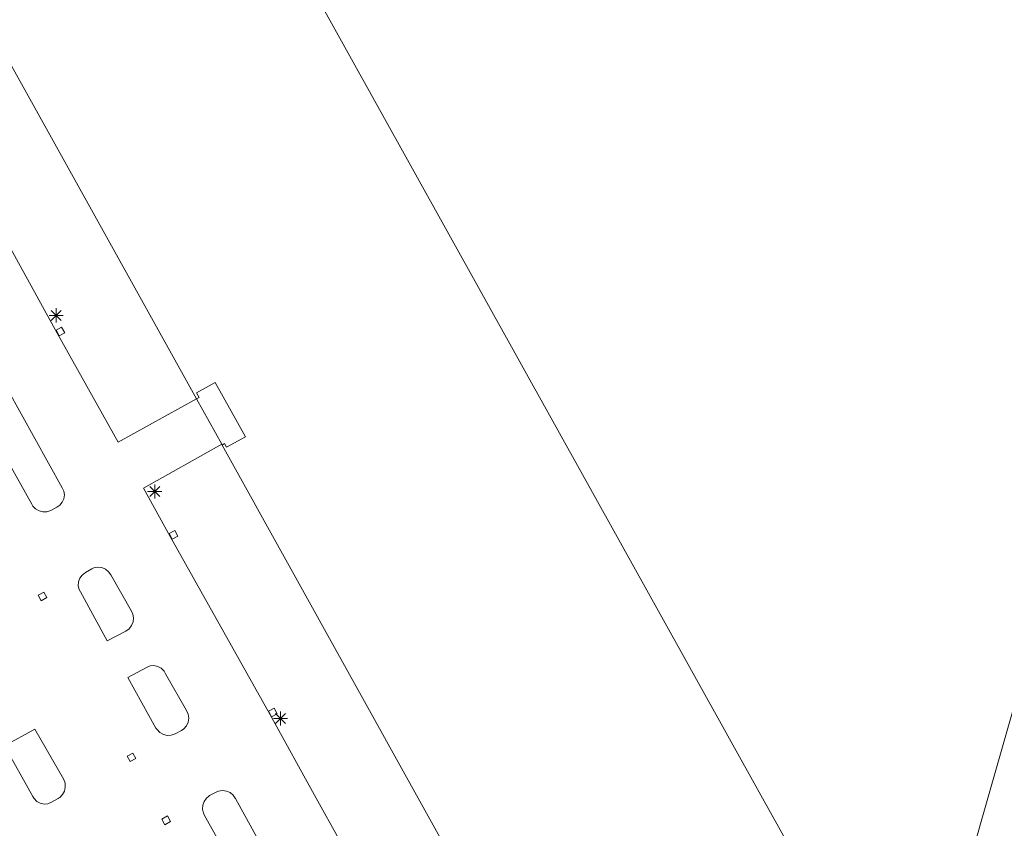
# Model space of a CAD drawing. Header units: metres. Extents: x 135779 to 137489, y 452643 to 455118.
# Tile 233 of 256: x 136888 to 136957, y 453398 to 453455. Entities that reach past the tile are written whole.
import ezdxf

# ---------------------------------------------------------------- set-up
doc = ezdxf.new("R2010")
doc.units = ezdxf.units.M
for name, color, linetype, lineweight in [('KTop_BTD_Groenvoorziening', 62, 'Continuous', 13), ('KTop_PAL_Lichtmast', 40, 'Continuous', 13), ('KTop_PND_Grondvlaksituatie van BAG-pand [tachy]', 1, 'Continuous', 13), ('KTop_PUT_Kolk', 15, 'Continuous', 13), ('KTop_WGD_Rijbaan_Lokale weg', 251, 'Continuous', 13)]:
    doc.layers.add(name, color=color, linetype=linetype, lineweight=lineweight)

# ---------------------------------------------------------------- blocks, each defined once
blk = doc.blocks.new('PAL_Lichtmast')
at = {"layer": 'KTop_PAL_Lichtmast'}
for p, q in [((-0.354, -0.354), (0.354, 0.354)), ((0.354, -0.354), (-0.354, 0.354)), ((0, -0.5), (0, 0.5)), ((-0.5, 0), (0.5, 0))]:
    blk.add_line(p, q, dxfattribs=at)
blk = doc.blocks.new('PUT_Kolk')
at = {"layer": 'KTop_PUT_Kolk', "flags": 128}
blk.add_lwpolyline([(0.225, -0.225), (0.225, 0.225), (-0.225, 0.225), (-0.225, -0.225), (0.225, -0.225)], dxfattribs=at)

msp = doc.modelspace()

# ---------------------------------------------------------------- linework, layer by layer
at = {"layer": 'KTop_BTD_Groenvoorziening', "flags": 128}
msp.add_lwpolyline([(136901.858, 453424.905), (136901.828, 453424.96)], dxfattribs=at)
at = {"layer": 'KTop_PND_Grondvlaksituatie van BAG-pand [tachy]', "flags": 128}
for points in [[(136900.046, 453428.158), (136877.688, 453468.385), (136903.72, 453482.87), (136908.102, 453474.985)], [(136945.26, 453390.48), (136939.967, 453400), (136905.38, 453462.21), (136904.98, 453462.94), (136904.739, 453462.801), (136905.55, 453465.68), (136907.616, 453465.098), (136907.703, 453465.395), (136908.28, 453467.37), (136908.43, 453467.34), (136908.86, 453468.83), (136904.43, 453470.12), (136904.39, 453469.97), (136903.99, 453470.09), (136904.11, 453470.49), (136903.82, 453470.57), (136903.43, 453471.29), (136908.56, 453474.16)], [(136971.19, 453453.77), (136955.852, 453400), (136953.4, 453391.4)], [(136900.046, 453428.158), (136900.23, 453428.26), (136900.04, 453428.58), (136901.35, 453429.31), (136903.5, 453425.47), (136902.16, 453424.76), (136902.01, 453425), (136901.858, 453424.905)], [(136930.533, 453387.868), (136926.67, 453389.41), (136926.69, 453389.47), (136924.18, 453390.47), (136921.72, 453389.11), (136915.677, 453400), (136901.858, 453424.905)]]:
    msp.add_lwpolyline(points, dxfattribs=at)
at = {"layer": 'KTop_WGD_Rijbaan_Lokale weg', "flags": 128}
for points in [[(136878.01, 453454.814), (136883.27, 453445.37), (136890.22, 453432.79), (136894.52, 453425.1), (136900.046, 453428.158)], [(136889.76, 453420.28), (136890.19, 453420.52), (136890.387, 453420.652), (136890.569, 453420.861), (136890.683, 453421.113), (136890.72, 453421.387), (136890.678, 453421.66), (136890.56, 453421.89), (136886.71, 453428.85)], [(136901.828, 453424.96), (136900.046, 453428.158)], [(136884.52, 453427.66), (136888.42, 453420.72), (136888.494, 453420.599), (136888.689, 453420.394), (136888.933, 453420.251), (136889.208, 453420.182), (136889.491, 453420.192), (136889.76, 453420.28)], [(136901.828, 453424.96), (136896.31, 453421.86), (136898.19, 453418.45), (136905.2, 453405.91), (136908.484, 453400), (136911.73, 453394.16), (136916.79, 453385.03), (136923.9, 453388.91), (136924.083, 453389.003), (136924.291, 453389.021), (136924.49, 453388.96), (136930.09, 453386.77), (136930.533, 453387.868)], [(136893.73, 453411.08), (136895.06, 453411.78), (136895.289, 453411.944), (136895.462, 453412.166), (136895.567, 453412.427), (136895.594, 453412.707), (136895.542, 453412.983), (136895.45, 453413.18), (136894, 453415.74), (136893.839, 453415.97), (136893.62, 453416.147), (136893.36, 453416.254), (136893.081, 453416.285), (136892.804, 453416.236), (136892.65, 453416.17), (136892.2, 453415.9), (136891.979, 453415.734), (136891.814, 453415.513), (136891.719, 453415.253), (136891.702, 453414.977), (136891.764, 453414.708), (136891.85, 453414.54), (136893.73, 453411.08)], [(136895.2, 453408.51), (136897.18, 453404.94), (136897.252, 453404.828), (136897.452, 453404.626), (136897.7, 453404.487), (136897.977, 453404.423), (136898.261, 453404.437), (136898.53, 453404.53), (136898.99, 453404.77), (136899.145, 453404.881), (136899.331, 453405.095), (136899.449, 453405.351), (136899.491, 453405.631), (136899.454, 453405.911), (136899.34, 453406.17), (136897.86, 453408.77), (136897.747, 453408.962), (136897.55, 453409.157), (136897.306, 453409.288), (136897.035, 453409.344), (136896.758, 453409.321), (136896.5, 453409.22), (136895.2, 453408.51)], [(136886.5, 453403.68), (136888.49, 453400.11), (136888.557, 453400), (136888.58, 453399.962), (136888.776, 453399.766), (136889.018, 453399.634), (136889.288, 453399.577), (136889.563, 453399.6), (136889.82, 453399.7), (136890.28, 453399.98), (136890.31, 453400), (136890.388, 453400.051), (136890.587, 453400.25), (136890.723, 453400.498), (136890.784, 453400.773), (136890.766, 453401.055), (136890.67, 453401.32), (136888.63, 453404.87), (136886.5, 453403.68)], [(136900.918, 453400.136), (136900.746, 453400), (136900.736, 453399.992), (136900.57, 453399.76), (136900.474, 453399.49), (136900.457, 453399.205), (136900.519, 453398.926), (136900.57, 453398.81), (136904.46, 453391.85)], [(136906.58, 453393.07), (136902.78, 453399.97), (136902.76, 453400), (136902.622, 453400.203), (136902.405, 453400.382), (136902.147, 453400.493), (136901.868, 453400.527), (136901.591, 453400.482), (136901.42, 453400.41), (136900.96, 453400.17), (136900.918, 453400.136)]]:
    msp.add_lwpolyline(points, dxfattribs=at)

# ---------------------------------------------------------------- block references
at = {"layer": 'KTop_PAL_Lichtmast'}
for p in [(136890.141, 453434.05), (136897.091, 453421.63), (136905.961, 453405.61)]:
    msp.add_blockref('PAL_Lichtmast', p, dxfattribs=at)
at = {"layer": 'KTop_PUT_Kolk'}
for p, rotation in [((136890.439, 453432.912), 208.9190801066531), ((136898.409, 453418.572), 208.8688115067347), ((136889.174, 453414.227), 118.4914792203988), ((136905.418, 453406.032), 209.2056777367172), ((136895.459, 453402.873), 298.7676493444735), ((136897.902, 453398.429), 119.1157484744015)]:
    msp.add_blockref('PUT_Kolk', p, dxfattribs=dict(at, rotation=rotation))

doc.saveas('drawing.dxf')
